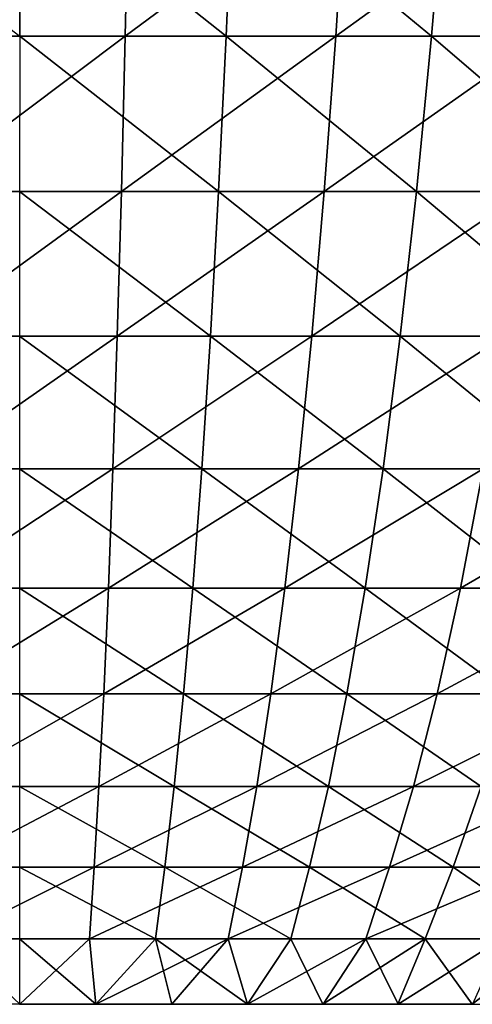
# Model space of a CAD drawing. Header units: millimetres. Extents: x -8 to 8, y 0 to 1573.
# Tile 23 of 172: x 0 to 0.934, y 1473.457 to 1475.487. Entities that reach past the tile are written whole.
import ezdxf

# ---------------------------------------------------------------- set-up
doc = ezdxf.new("R2010")
doc.units = ezdxf.units.MM
doc.header["$LTSCALE"] = 101.851852
doc.layers.add('10', color=7, linetype='CONTINUOUS')
doc.layers.add('11', color=7, linetype='CONTINUOUS')

msp = doc.modelspace()

# ---------------------------------------------------------------- linework, layer by layer
at = {"layer": '10', "color": 7, "linetype": 'Continuous', "true_color": 0xf4f4f4}
for points in [[(-0.44, 1475.7899, 6.7142), (0, 1475.4526, 6.5119), (0, 1475.7899, 6.7286), (-0.44, 1475.7899, 6.7142)], [(0, 1475.4526, 6.5119), (0.4259, 1475.4526, 6.4979), (0, 1475.7899, 6.7286), (0, 1475.4526, 6.5119)], [(0, 1475.7899, 6.7286), (0.4259, 1475.4526, 6.4979), (0.4401, 1475.7899, 6.7142), (0, 1475.7899, 6.7286)], [(0.4259, 1475.4526, 6.4979), (0.8499, 1475.4526, 6.4562), (0.4401, 1475.7899, 6.7142), (0.4259, 1475.4526, 6.4979)], [(0.4401, 1475.7899, 6.7142), (0.8499, 1475.4526, 6.4562), (0.8783, 1475.7899, 6.671), (0.4401, 1475.7899, 6.7142)], [(0.8499, 1475.4526, 6.4562), (1.2704, 1475.4526, 6.3868), (0.8783, 1475.7899, 6.671), (0.8499, 1475.4526, 6.4562)], [(0.8783, 1475.7899, 6.671), (1.2704, 1475.4526, 6.3868), (1.3127, 1475.7899, 6.5993), (0.8783, 1475.7899, 6.671)], [(-0.0001, 1475.1326, 6.2735), (0.4102, 1475.1326, 6.2601), (0, 1475.4526, 6.5119), (-0.0001, 1475.1326, 6.2735)], [(0, 1475.4526, 6.5119), (0.4102, 1475.1326, 6.2601), (0.4259, 1475.4526, 6.4979), (0, 1475.4526, 6.5119)], [(0.4102, 1475.1326, 6.2601), (0.8188, 1475.1326, 6.2198), (0.4259, 1475.4526, 6.4979), (0.4102, 1475.1326, 6.2601)], [(0.4259, 1475.4526, 6.4979), (0.8188, 1475.1326, 6.2198), (0.8499, 1475.4526, 6.4562), (0.4259, 1475.4526, 6.4979)], [(0.8188, 1475.1326, 6.2198), (1.2238, 1475.1326, 6.153), (0.8499, 1475.4526, 6.4562), (0.8188, 1475.1326, 6.2198)], [(0.8499, 1475.4526, 6.4562), (1.2238, 1475.1326, 6.153), (1.2704, 1475.4526, 6.3868), (0.8499, 1475.4526, 6.4562)], [(-0.0001, 1474.8341, 6.0169), (0.3934, 1474.8341, 6.004), (-0.0001, 1475.1326, 6.2735), (-0.0001, 1474.8341, 6.0169)], [(-0.0001, 1475.1326, 6.2735), (0.3934, 1474.8341, 6.004), (0.4102, 1475.1326, 6.2601), (-0.0001, 1475.1326, 6.2735)], [(0.3934, 1474.8341, 6.004), (0.7852, 1474.8341, 5.9654), (0.4102, 1475.1326, 6.2601), (0.3934, 1474.8341, 6.004)], [(0.4102, 1475.1326, 6.2601), (0.7852, 1474.8341, 5.9654), (0.8188, 1475.1326, 6.2198), (0.4102, 1475.1326, 6.2601)], [(0.7852, 1474.8341, 5.9654), (1.1737, 1474.8341, 5.9013), (0.8188, 1475.1326, 6.2198), (0.7852, 1474.8341, 5.9654)], [(0.8188, 1475.1326, 6.2198), (1.1737, 1474.8341, 5.9013), (1.2238, 1475.1326, 6.153), (0.8188, 1475.1326, 6.2198)], [(-0.0002, 1474.5606, 5.7458), (0.3756, 1474.5606, 5.7335), (-0.0001, 1474.8341, 6.0169), (-0.0002, 1474.5606, 5.7458)], [(-0.0001, 1474.8341, 6.0169), (0.3756, 1474.5606, 5.7335), (0.3934, 1474.8341, 6.004), (-0.0001, 1474.8341, 6.0169)], [(0.3756, 1474.5606, 5.7335), (0.7498, 1474.5606, 5.6967), (0.3934, 1474.8341, 6.004), (0.3756, 1474.5606, 5.7335)], [(0.3934, 1474.8341, 6.004), (0.7498, 1474.5606, 5.6967), (0.7852, 1474.8341, 5.9654), (0.3934, 1474.8341, 6.004)], [(0.7498, 1474.5606, 5.6967), (1.1208, 1474.5606, 5.6354), (0.7852, 1474.8341, 5.9654), (0.7498, 1474.5606, 5.6967)], [(0.7852, 1474.8341, 5.9654), (1.1208, 1474.5606, 5.6354), (1.1737, 1474.8341, 5.9013), (0.7852, 1474.8341, 5.9654)], [(-0.0002, 1474.3144, 5.4639), (0.3571, 1474.3144, 5.4522), (-0.0002, 1474.5606, 5.7458), (-0.0002, 1474.3144, 5.4639)], [(-0.0002, 1474.5606, 5.7458), (0.3571, 1474.3144, 5.4522), (0.3756, 1474.5606, 5.7335), (-0.0002, 1474.5606, 5.7458)], [(0.3571, 1474.3144, 5.4522), (0.713, 1474.3144, 5.4171), (0.3756, 1474.5606, 5.7335), (0.3571, 1474.3144, 5.4522)], [(0.3756, 1474.5606, 5.7335), (0.713, 1474.3144, 5.4171), (0.7498, 1474.5606, 5.6967), (0.3756, 1474.5606, 5.7335)], [(0.713, 1474.3144, 5.4171), (1.0657, 1474.3144, 5.3589), (0.7498, 1474.5606, 5.6967), (0.713, 1474.3144, 5.4171)], [(0.7498, 1474.5606, 5.6967), (1.0657, 1474.3144, 5.3589), (1.1208, 1474.5606, 5.6354), (0.7498, 1474.5606, 5.6967)], [(-0.0003, 1474.0964, 5.1745), (0.3382, 1474.0964, 5.1635), (-0.0002, 1474.3144, 5.4639), (-0.0003, 1474.0964, 5.1745)], [(-0.0002, 1474.3144, 5.4639), (0.3382, 1474.0964, 5.1635), (0.3571, 1474.3144, 5.4522), (-0.0002, 1474.3144, 5.4639)], [(0.3382, 1474.0964, 5.1635), (0.6751, 1474.0964, 5.1303), (0.3571, 1474.3144, 5.4522), (0.3382, 1474.0964, 5.1635)], [(0.3571, 1474.3144, 5.4522), (0.6751, 1474.0964, 5.1303), (0.713, 1474.3144, 5.4171), (0.3571, 1474.3144, 5.4522)], [(0.6751, 1474.0964, 5.1303), (1.0092, 1474.0964, 5.0752), (0.713, 1474.3144, 5.4171), (0.6751, 1474.0964, 5.1303)], [(0.713, 1474.3144, 5.4171), (1.0092, 1474.0964, 5.0752), (1.0657, 1474.3144, 5.3589), (0.713, 1474.3144, 5.4171)], [(-0.0003, 1473.9056, 4.8809), (0.3189, 1473.9056, 4.8705), (-0.0003, 1474.0964, 5.1745), (-0.0003, 1473.9056, 4.8809)], [(-0.0003, 1474.0964, 5.1745), (0.3189, 1473.9056, 4.8705), (0.3382, 1474.0964, 5.1635), (-0.0003, 1474.0964, 5.1745)], [(0.3189, 1473.9056, 4.8705), (0.6368, 1473.9056, 4.8392), (0.3382, 1474.0964, 5.1635), (0.3189, 1473.9056, 4.8705)], [(0.3382, 1474.0964, 5.1635), (0.6368, 1473.9056, 4.8392), (0.6751, 1474.0964, 5.1303), (0.3382, 1474.0964, 5.1635)], [(0.6368, 1473.9056, 4.8392), (0.9519, 1473.9056, 4.7872), (0.6751, 1474.0964, 5.1303), (0.6368, 1473.9056, 4.8392)], [(0.6751, 1474.0964, 5.1303), (0.9519, 1473.9056, 4.7872), (1.0092, 1474.0964, 5.0752), (0.6751, 1474.0964, 5.1303)], [(-0.0003, 1473.739, 4.5855), (0.2996, 1473.739, 4.5757), (-0.0003, 1473.9056, 4.8809), (-0.0003, 1473.739, 4.5855)], [(-0.0003, 1473.9056, 4.8809), (0.2996, 1473.739, 4.5757), (0.3189, 1473.9056, 4.8705), (-0.0003, 1473.9056, 4.8809)], [(0.2996, 1473.739, 4.5757), (0.5982, 1473.739, 4.5463), (0.3189, 1473.9056, 4.8705), (0.2996, 1473.739, 4.5757)], [(0.3189, 1473.9056, 4.8705), (0.5982, 1473.739, 4.5463), (0.6368, 1473.9056, 4.8392), (0.3189, 1473.9056, 4.8705)], [(0.5982, 1473.739, 4.5463), (0.8942, 1473.739, 4.4974), (0.6368, 1473.9056, 4.8392), (0.5982, 1473.739, 4.5463)], [(0.6368, 1473.9056, 4.8392), (0.8942, 1473.739, 4.4974), (0.9519, 1473.9056, 4.7872), (0.6368, 1473.9056, 4.8392)], [(0.8942, 1473.739, 4.4974), (1.1865, 1473.739, 4.4293), (0.9519, 1473.9056, 4.7872), (0.8942, 1473.739, 4.4974)], [(-0.0004, 1473.5912, 4.2899), (0.2802, 1473.5912, 4.2807), (-0.0003, 1473.739, 4.5855), (-0.0004, 1473.5912, 4.2899)], [(-0.0003, 1473.739, 4.5855), (0.2802, 1473.5912, 4.2807), (0.2996, 1473.739, 4.5757), (-0.0003, 1473.739, 4.5855)], [(0.2802, 1473.5912, 4.2807), (0.5596, 1473.5912, 4.2532), (0.2996, 1473.739, 4.5757), (0.2802, 1473.5912, 4.2807)], [(0.2996, 1473.739, 4.5757), (0.5596, 1473.5912, 4.2532), (0.5982, 1473.739, 4.5463), (0.2996, 1473.739, 4.5757)], [(0.5596, 1473.5912, 4.2532), (0.8365, 1473.5912, 4.2075), (0.5982, 1473.739, 4.5463), (0.5596, 1473.5912, 4.2532)], [(0.5982, 1473.739, 4.5463), (0.8365, 1473.5912, 4.2075), (0.8942, 1473.739, 4.4974), (0.5982, 1473.739, 4.5463)], [(0.8365, 1473.5912, 4.2075), (1.1099, 1473.5912, 4.1438), (0.8942, 1473.739, 4.4974), (0.8365, 1473.5912, 4.2075)], [(0.8942, 1473.739, 4.4974), (1.1099, 1473.5912, 4.1438), (1.1865, 1473.739, 4.4293), (0.8942, 1473.739, 4.4974)], [(-0.0002, 1473.4565, 4), (0.1568, 1473.4565, 3.9969), (-0.0004, 1473.5912, 4.2899), (-0.0002, 1473.4565, 4)], [(-0.0004, 1473.5912, 4.2899), (0.1568, 1473.4565, 3.9969), (0.2802, 1473.5912, 4.2807), (-0.0004, 1473.5912, 4.2899)], [(0.1568, 1473.4565, 3.9969), (0.3136, 1473.4565, 3.9877), (0.2802, 1473.5912, 4.2807), (0.1568, 1473.4565, 3.9969)], [(0.3136, 1473.4565, 3.9877), (0.4699, 1473.4565, 3.9723), (0.2802, 1473.5912, 4.2807), (0.3136, 1473.4565, 3.9877)], [(0.2802, 1473.5912, 4.2807), (0.4699, 1473.4565, 3.9723), (0.5596, 1473.5912, 4.2532), (0.2802, 1473.5912, 4.2807)], [(0.4699, 1473.4565, 3.9723), (0.6255, 1473.4565, 3.9508), (0.5596, 1473.5912, 4.2532), (0.4699, 1473.4565, 3.9723)], [(0.5596, 1473.5912, 4.2532), (0.6255, 1473.4565, 3.9508), (0.8365, 1473.5912, 4.2075), (0.5596, 1473.5912, 4.2532)], [(0.6255, 1473.4565, 3.9508), (0.7801, 1473.4565, 3.9232), (0.8365, 1473.5912, 4.2075), (0.6255, 1473.4565, 3.9508)], [(0.7801, 1473.4565, 3.9232), (0.9336, 1473.4565, 3.8895), (0.8365, 1473.5912, 4.2075), (0.7801, 1473.4565, 3.9232)], [(0.8365, 1473.5912, 4.2075), (0.9336, 1473.4565, 3.8895), (1.1099, 1473.5912, 4.1438), (0.8365, 1473.5912, 4.2075)], [(0.9336, 1473.4565, 3.8895), (1.0855, 1473.4565, 3.8499), (1.1099, 1473.5912, 4.1438), (0.9336, 1473.4565, 3.8895)]]:
    msp.add_3dface(points, dxfattribs=at)
at = {"layer": '11', "color": 7, "linetype": 'Continuous', "true_color": 0xf4f4f4}
for points in [[(0.225, 1475.7899, -6.7249), (-0.2174, 1475.4526, -6.5083), (-0.2247, 1475.7899, -6.7249), (0.225, 1475.7899, -6.7249)], [(0.2178, 1475.4526, -6.5082), (-0.2174, 1475.4526, -6.5083), (0.225, 1475.7899, -6.7249), (0.2178, 1475.4526, -6.5082)], [(0.652, 1475.4526, -6.4792), (0.2178, 1475.4526, -6.5082), (0.6736, 1475.7899, -6.6948), (0.652, 1475.4526, -6.4792)], [(0.6736, 1475.7899, -6.6948), (0.2178, 1475.4526, -6.5082), (0.225, 1475.7899, -6.7249), (0.6736, 1475.7899, -6.6948)], [(1.0833, 1475.4526, -6.4211), (0.652, 1475.4526, -6.4792), (1.1193, 1475.7899, -6.6349), (1.0833, 1475.4526, -6.4211)], [(1.1193, 1475.7899, -6.6349), (0.652, 1475.4526, -6.4792), (0.6736, 1475.7899, -6.6948), (1.1193, 1475.7899, -6.6349)], [(0.2178, 1475.4526, -6.5082), (-0.2094, 1475.1326, -6.27), (-0.2174, 1475.4526, -6.5083), (0.2178, 1475.4526, -6.5082)], [(0.2099, 1475.1326, -6.27), (-0.2094, 1475.1326, -6.27), (0.2178, 1475.4526, -6.5082), (0.2099, 1475.1326, -6.27)], [(0.6282, 1475.1326, -6.242), (0.2099, 1475.1326, -6.27), (0.652, 1475.4526, -6.4792), (0.6282, 1475.1326, -6.242)], [(0.652, 1475.4526, -6.4792), (0.2099, 1475.1326, -6.27), (0.2178, 1475.4526, -6.5082), (0.652, 1475.4526, -6.4792)], [(1.0437, 1475.1326, -6.1861), (0.6282, 1475.1326, -6.242), (1.0833, 1475.4526, -6.4211), (1.0437, 1475.1326, -6.1861)], [(1.0833, 1475.4526, -6.4211), (0.6282, 1475.1326, -6.242), (0.652, 1475.4526, -6.4792), (1.0833, 1475.4526, -6.4211)], [(0.2099, 1475.1326, -6.27), (-0.2008, 1474.8341, -6.0136), (-0.2094, 1475.1326, -6.27), (0.2099, 1475.1326, -6.27)], [(0.2013, 1474.8341, -6.0135), (-0.2008, 1474.8341, -6.0136), (0.2099, 1475.1326, -6.27), (0.2013, 1474.8341, -6.0135)], [(0.6025, 1474.8341, -5.9867), (0.2013, 1474.8341, -6.0135), (0.6282, 1475.1326, -6.242), (0.6025, 1474.8341, -5.9867)], [(0.6282, 1475.1326, -6.242), (0.2013, 1474.8341, -6.0135), (0.2099, 1475.1326, -6.27), (0.6282, 1475.1326, -6.242)], [(1.0011, 1474.8341, -5.933), (0.6025, 1474.8341, -5.9867), (1.0437, 1475.1326, -6.1861), (1.0011, 1474.8341, -5.933)], [(1.0437, 1475.1326, -6.1861), (0.6025, 1474.8341, -5.9867), (0.6282, 1475.1326, -6.242), (1.0437, 1475.1326, -6.1861)], [(0.2013, 1474.8341, -6.0135), (-0.1917, 1474.5606, -5.7426), (-0.2008, 1474.8341, -6.0136), (0.2013, 1474.8341, -6.0135)], [(0.1923, 1474.5606, -5.7426), (-0.1917, 1474.5606, -5.7426), (0.2013, 1474.8341, -6.0135), (0.1923, 1474.5606, -5.7426)], [(0.5754, 1474.5606, -5.7169), (0.1923, 1474.5606, -5.7426), (0.6025, 1474.8341, -5.9867), (0.5754, 1474.5606, -5.7169)], [(0.6025, 1474.8341, -5.9867), (0.1923, 1474.5606, -5.7426), (0.2013, 1474.8341, -6.0135), (0.6025, 1474.8341, -5.9867)], [(0.956, 1474.5606, -5.6657), (0.5754, 1474.5606, -5.7169), (1.0011, 1474.8341, -5.933), (0.956, 1474.5606, -5.6657)], [(1.0011, 1474.8341, -5.933), (0.5754, 1474.5606, -5.7169), (0.6025, 1474.8341, -5.9867), (1.0011, 1474.8341, -5.933)], [(0.1923, 1474.5606, -5.7426), (-0.1822, 1474.3144, -5.4608), (-0.1917, 1474.5606, -5.7426), (0.1923, 1474.5606, -5.7426)], [(0.1829, 1474.3144, -5.4608), (-0.1822, 1474.3144, -5.4608), (0.1923, 1474.5606, -5.7426), (0.1829, 1474.3144, -5.4608)], [(0.5473, 1474.3144, -5.4364), (0.1829, 1474.3144, -5.4608), (0.5754, 1474.5606, -5.7169), (0.5473, 1474.3144, -5.4364)], [(0.5754, 1474.5606, -5.7169), (0.1829, 1474.3144, -5.4608), (0.1923, 1474.5606, -5.7426), (0.5754, 1474.5606, -5.7169)], [(0.9091, 1474.3144, -5.3877), (0.5473, 1474.3144, -5.4364), (0.956, 1474.5606, -5.6657), (0.9091, 1474.3144, -5.3877)], [(0.956, 1474.5606, -5.6657), (0.5473, 1474.3144, -5.4364), (0.5754, 1474.5606, -5.7169), (0.956, 1474.5606, -5.6657)], [(1.267, 1474.3144, -5.3149), (0.9091, 1474.3144, -5.3877), (1.3323, 1474.5606, -5.5892), (1.267, 1474.3144, -5.3149)], [(1.3323, 1474.5606, -5.5892), (0.9091, 1474.3144, -5.3877), (0.956, 1474.5606, -5.6657), (1.3323, 1474.5606, -5.5892)], [(0.1829, 1474.3144, -5.4608), (-0.1725, 1474.0964, -5.1717), (-0.1822, 1474.3144, -5.4608), (0.1829, 1474.3144, -5.4608)], [(0.1733, 1474.0964, -5.1716), (-0.1725, 1474.0964, -5.1717), (0.1829, 1474.3144, -5.4608), (0.1733, 1474.0964, -5.1716)], [(0.5183, 1474.0964, -5.1485), (0.1733, 1474.0964, -5.1716), (0.5473, 1474.3144, -5.4364), (0.5183, 1474.0964, -5.1485)], [(0.5473, 1474.3144, -5.4364), (0.1733, 1474.0964, -5.1716), (0.1829, 1474.3144, -5.4608), (0.5473, 1474.3144, -5.4364)], [(0.8611, 1474.0964, -5.1024), (0.5183, 1474.0964, -5.1485), (0.9091, 1474.3144, -5.3877), (0.8611, 1474.0964, -5.1024)], [(0.9091, 1474.3144, -5.3877), (0.5183, 1474.0964, -5.1485), (0.5473, 1474.3144, -5.4364), (0.9091, 1474.3144, -5.3877)], [(1.1999, 1474.0964, -5.0335), (0.8611, 1474.0964, -5.1024), (1.267, 1474.3144, -5.3149), (1.1999, 1474.0964, -5.0335)], [(1.267, 1474.3144, -5.3149), (0.8611, 1474.0964, -5.1024), (0.9091, 1474.3144, -5.3877), (1.267, 1474.3144, -5.3149)], [(0.1733, 1474.0964, -5.1716), (-0.1627, 1473.9056, -4.8782), (-0.1725, 1474.0964, -5.1717), (0.1733, 1474.0964, -5.1716)], [(0.1635, 1473.9056, -4.8782), (-0.1627, 1473.9056, -4.8782), (0.1733, 1474.0964, -5.1716), (0.1635, 1473.9056, -4.8782)], [(0.489, 1473.9056, -4.8564), (0.1635, 1473.9056, -4.8782), (0.5183, 1474.0964, -5.1485), (0.489, 1473.9056, -4.8564)], [(0.5183, 1474.0964, -5.1485), (0.1635, 1473.9056, -4.8782), (0.1733, 1474.0964, -5.1716), (0.5183, 1474.0964, -5.1485)], [(0.8123, 1473.9056, -4.8129), (0.489, 1473.9056, -4.8564), (0.8611, 1474.0964, -5.1024), (0.8123, 1473.9056, -4.8129)], [(0.8611, 1474.0964, -5.1024), (0.489, 1473.9056, -4.8564), (0.5183, 1474.0964, -5.1485), (0.8611, 1474.0964, -5.1024)], [(1.1319, 1473.9056, -4.7479), (0.8123, 1473.9056, -4.8129), (1.1999, 1474.0964, -5.0335), (1.1319, 1473.9056, -4.7479)], [(1.1999, 1474.0964, -5.0335), (0.8123, 1473.9056, -4.8129), (0.8611, 1474.0964, -5.1024), (1.1999, 1474.0964, -5.0335)], [(0.1635, 1473.9056, -4.8782), (-0.1528, 1473.739, -4.5829), (-0.1627, 1473.9056, -4.8782), (0.1635, 1473.9056, -4.8782)], [(0.1537, 1473.739, -4.5829), (-0.1528, 1473.739, -4.5829), (0.1635, 1473.9056, -4.8782), (0.1537, 1473.739, -4.5829)], [(0.4594, 1473.739, -4.5624), (0.1537, 1473.739, -4.5829), (0.489, 1473.9056, -4.8564), (0.4594, 1473.739, -4.5624)], [(0.489, 1473.9056, -4.8564), (0.1537, 1473.739, -4.5829), (0.1635, 1473.9056, -4.8782), (0.489, 1473.9056, -4.8564)], [(0.7631, 1473.739, -4.5215), (0.4594, 1473.739, -4.5624), (0.8123, 1473.9056, -4.8129), (0.7631, 1473.739, -4.5215)], [(0.8123, 1473.9056, -4.8129), (0.4594, 1473.739, -4.5624), (0.489, 1473.9056, -4.8564), (0.8123, 1473.9056, -4.8129)], [(1.0634, 1473.739, -4.4605), (0.7631, 1473.739, -4.5215), (1.1319, 1473.9056, -4.7479), (1.0634, 1473.739, -4.4605)], [(1.1319, 1473.9056, -4.7479), (0.7631, 1473.739, -4.5215), (0.8123, 1473.9056, -4.8129), (1.1319, 1473.9056, -4.7479)], [(0.1537, 1473.739, -4.5829), (-0.1429, 1473.5912, -4.2875), (-0.1528, 1473.739, -4.5829), (0.1537, 1473.739, -4.5829)], [(0.1438, 1473.5912, -4.2875), (-0.1429, 1473.5912, -4.2875), (0.1537, 1473.739, -4.5829), (0.1438, 1473.5912, -4.2875)], [(0.4299, 1473.5912, -4.2683), (0.1438, 1473.5912, -4.2875), (0.4594, 1473.739, -4.5624), (0.4299, 1473.5912, -4.2683)], [(0.4594, 1473.739, -4.5624), (0.1438, 1473.5912, -4.2875), (0.1537, 1473.739, -4.5829), (0.4594, 1473.739, -4.5624)], [(0.714, 1473.5912, -4.23), (0.4299, 1473.5912, -4.2683), (0.7631, 1473.739, -4.5215), (0.714, 1473.5912, -4.23)], [(0.7631, 1473.739, -4.5215), (0.4299, 1473.5912, -4.2683), (0.4594, 1473.739, -4.5624), (0.7631, 1473.739, -4.5215)], [(0.9949, 1473.5912, -4.1729), (0.714, 1473.5912, -4.23), (1.0634, 1473.739, -4.4605), (0.9949, 1473.5912, -4.1729)], [(1.0634, 1473.739, -4.4605), (0.714, 1473.5912, -4.23), (0.7631, 1473.739, -4.5215), (1.0634, 1473.739, -4.4605)], [(0.0002, 1473.4565, -4), (-0.1568, 1473.4565, -3.9969), (-0.1429, 1473.5912, -4.2875), (0.0002, 1473.4565, -4)], [(0.1438, 1473.5912, -4.2875), (0.0002, 1473.4565, -4), (-0.1429, 1473.5912, -4.2875), (0.1438, 1473.5912, -4.2875)], [(0.1572, 1473.4565, -3.9969), (0.0002, 1473.4565, -4), (0.1438, 1473.5912, -4.2875), (0.1572, 1473.4565, -3.9969)], [(0.4299, 1473.5912, -4.2683), (0.1572, 1473.4565, -3.9969), (0.1438, 1473.5912, -4.2875), (0.4299, 1473.5912, -4.2683)], [(0.314, 1473.4565, -3.9877), (0.1572, 1473.4565, -3.9969), (0.4299, 1473.5912, -4.2683), (0.314, 1473.4565, -3.9877)], [(0.4703, 1473.4565, -3.9723), (0.314, 1473.4565, -3.9877), (0.4299, 1473.5912, -4.2683), (0.4703, 1473.4565, -3.9723)], [(0.714, 1473.5912, -4.23), (0.4703, 1473.4565, -3.9723), (0.4299, 1473.5912, -4.2683), (0.714, 1473.5912, -4.23)], [(0.6259, 1473.4565, -3.9507), (0.4703, 1473.4565, -3.9723), (0.714, 1473.5912, -4.23), (0.6259, 1473.4565, -3.9507)], [(0.7805, 1473.4565, -3.9231), (0.6259, 1473.4565, -3.9507), (0.714, 1473.5912, -4.23), (0.7805, 1473.4565, -3.9231)], [(0.9949, 1473.5912, -4.1729), (0.7805, 1473.4565, -3.9231), (0.714, 1473.5912, -4.23), (0.9949, 1473.5912, -4.1729)], [(0.934, 1473.4565, -3.8894), (0.7805, 1473.4565, -3.9231), (0.9949, 1473.5912, -4.1729), (0.934, 1473.4565, -3.8894)]]:
    msp.add_3dface(points, dxfattribs=at)

doc.saveas('drawing.dxf')
